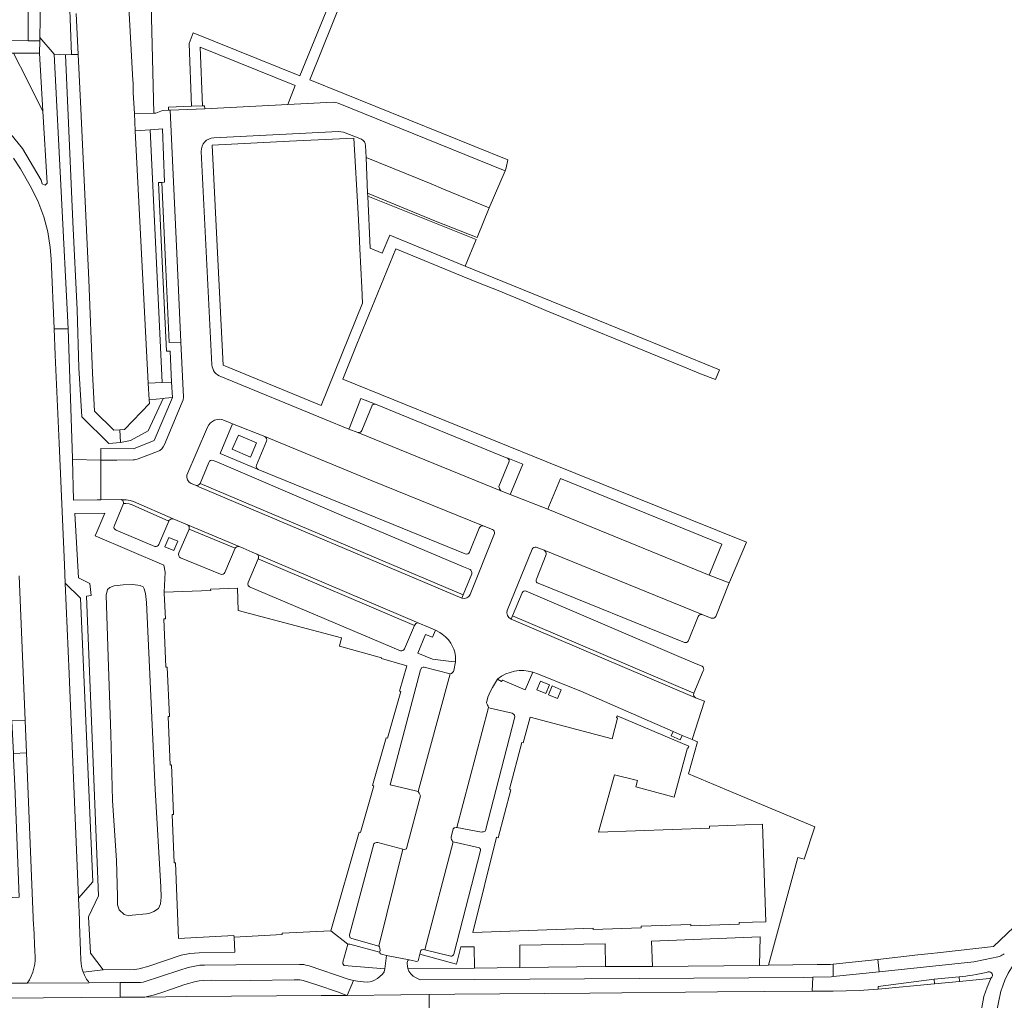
# Model space of a CAD drawing. Header units: metres. Extents: x 151213 to 156373, y 469495 to 475754.
# Tile 144 of 230: x 154002 to 154153, y 472864 to 473014. Entities that reach past the tile are written whole.
import ezdxf

# ---------------------------------------------------------------- set-up
doc = ezdxf.new("R2010")
doc.units = ezdxf.units.M
for name, color, linetype, lineweight in [('B-WE-OG-TERREIN_BEGROEID-GV', 252, 'Continuous', 18), ('B-WE-VH-GESLOTENVERHARDING-GV', 252, 'Continuous', 18), ('B-WE-VH-GESLOTENVERHARDING_ASFALT-GV', 252, 'Continuous', 18), ('B-WE-VH-GESLOTENVERHARDING_BETON-GV', 252, 'Continuous', 18), ('B-WE-VH-GESLOTENVERHARDING_KUNSTSTOF-GV', 252, 'Continuous', 18), ('B-WE-VH-HALFVERHARDING_GRASBETONSTEEN-GV', 252, 'Continuous', 18), ('B-WE-VH-OPENVERHARDING_BETONELEMENT-GV', 252, 'Continuous', 18), ('B-WE-VH-OPENVERHARDING_BETONSTRAATSTEEN-GV', 252, 'Continuous', 18), ('B-WE-VH-OPENVERHARDING_STRAATBAKSTEEN-GV', 252, 'Continuous', 18), ('B-WE-VH-OPENVERHARDING_TEGEL-GV', 252, 'Continuous', 18)]:
    doc.layers.add(name, color=color, linetype=linetype, lineweight=lineweight)

msp = doc.modelspace()

# ---------------------------------------------------------------- linework, layer by layer
at = {"layer": 'B-WE-OG-TERREIN_BEGROEID-GV', "flags": 128}
for points in [[(154019.765, 472999.291), (154022.749, 472999.359), (154022.145, 473024.476), (154021.699, 473032.32), (154021.213, 473036.309), (154020.08, 473038.402), (154018.308, 473040.212), (154017.782, 473038.765), (154018.015, 473033.434), (154018.57, 473022.23), (154019.53, 473004.37), (154019.58, 473004.01), (154019.58, 473003.09), (154019.6, 473002.47)], [(154044.413, 473003.59), (154029.851, 473009.472), (154030.214, 473000.485), (154030.503, 473000.496), (154030.531, 473000.037), (154043.284, 473000.688)], [(154005.735, 472999.647), (154004.466, 473002.165), (154003.344, 473004.443), (154001.238, 473008.556), (154000, 473008.561), (153995.05, 473008.58), (153994.853, 473001.552), (153995.898, 473000.714), (153997.715, 472999.185), (154000.86, 472996.156), (154002.648, 472993.935), (154005.475, 472989.089), (154005.648, 472988.569), (154006.11, 472988.339), (154006.427, 472988.656)], [(154001.238, 473008.556), (154003.344, 473004.443), (154004.466, 473002.165), (154005.735, 472999.647), (154005.26, 473008.54)], [(154009.199, 473008.308), (154007.479, 473008.392), (154009.605, 472966.371), (154010.287, 472946.584), (154010.294, 472946.34), (154014.614, 472946.257), (154014.613, 472946.683), (154014.609, 472948.048), (154019.635, 472948.008), (154022.783, 472949.262), (154025.623, 472955.838), (154024.459, 472955.72), (154024.157, 472955.689), (154021.882, 472950.765), (154019.168, 472949.248), (154017.644, 472948.979), (154015.859, 472948.807), (154011.711, 472952.885), (154011.279, 472960.387), (154011.007, 472969.283), (154010.359, 472982.713)], [(154011.553, 473000), (154011.163, 473008.345), (154010.159, 473008.326), (154009.199, 473008.308), (154010.359, 472982.713), (154011.007, 472969.283), (154011.279, 472960.387), (154011.711, 472952.885), (154015.859, 472948.807), (154017.644, 472948.979), (154017.533, 472950.912), (154016.626, 472950.857), (154013.663, 472953.77), (154013.33, 472959.56), (154012.777, 472973.831)], [(154022.209, 472996.833), (154019.901, 472996.663), (154021.899, 472958.058), (154024.041, 472958.141)], [(154024.065, 472996.969), (154022.209, 472996.833), (154024.041, 472958.141), (154025.441, 472958.196), (154025.237, 472962.955), (154024.701, 472962.924), (154024.047, 472976.635), (154023.437, 472988.729), (154023.959, 472988.761), (154024.385, 472988.788)], [(154024.157, 472955.689), (154022.033, 472955.473), (154022.062, 472954.912), (154018.263, 472950.957), (154017.533, 472950.912), (154017.644, 472948.979), (154019.168, 472949.248), (154021.882, 472950.765)], [(154084.992, 472943.437), (154083.209, 472939.146), (154083.052, 472938.769), (154107.789, 472928.636), (154107.995, 472929.142), (154109.737, 472933.425)], [(154025.54, 472892.021), (154025.749, 472892.029), (154025.435, 472899.613), (154025.225, 472899.604), (154024.918, 472907.008), (154025.128, 472907.016), (154024.813, 472914.6), (154024.603, 472914.591), (154024.298, 472921.965), (154024.507, 472921.974), (154024.344, 472925.912), (154024.339, 472926.03), (154024.492, 472929.109), (154024.252, 472930.208), (154013.77, 472934.681), (154015.225, 472938.167), (154010.649, 472938.111), (154011.188, 472928.266), (154012.923, 472927.381), (154013.14, 472925.556), (154012.453, 472925.466), (154014.251, 472879.557), (154012.724, 472876.359), (154013.067, 472870.83), (154014.965, 472868.26), (154019.791, 472868.306), (154020.504, 472868.418), (154021.986, 472868.816), (154026.918, 472870.478), (154028.255, 472870.731), (154029.664, 472870.857), (154035.137, 472870.951), (154035.026, 472873.279), (154035.016, 472873.489), (154026.536, 472873.076), (154026.057, 472884.616), (154025.847, 472884.607)], [(154023.835, 472880.948), (154023.872, 472879.376), (154023.781, 472878.346), (154023.456, 472877.623), (154022.769, 472877.19), (154022.137, 472876.919), (154021.631, 472876.847), (154019.409, 472876.612), (154018.921, 472876.521), (154018.216, 472876.738), (154017.458, 472877.443), (154017.205, 472878.202), (154017.205, 472879.539), (154017.042, 472884.995), (154016.392, 472894.155), (154016.175, 472904.381), (154015.759, 472916.143), (154015.452, 472925.61), (154015.669, 472926.46), (154015.994, 472926.749), (154016.663, 472927.002), (154018.072, 472927.182), (154019.535, 472927.218), (154020.637, 472927.074), (154021.125, 472926.875), (154021.27, 472926.586), (154021.45, 472925.827), (154021.631, 472924.472), (154022.95, 472895.853)]]:
    msp.add_lwpolyline(points, close=True, dxfattribs=at)
for points in [[(154005.393, 473016.434), (154005.3, 473010.963), (154007.479, 473008.392), (154009.199, 473008.308), (154010.159, 473008.326), (154009.838, 473016.526)], [(154009.838, 473016.526), (154010.159, 473008.326), (154011.163, 473008.345), (154010.87, 473014.6)]]:
    msp.add_lwpolyline(points, dxfattribs=at)
at = {"layer": 'B-WE-VH-GESLOTENVERHARDING-GV', "flags": 128}
for points in [[(154024.444, 472932.998), (154025.798, 472932.411), (154026.416, 472933.836), (154025.061, 472934.423)], [(154083.316, 472911.888), (154081.967, 472912.456), (154081.405, 472911.118), (154082.772, 472910.543)], [(154083.756, 472911.703), (154083.202, 472910.363), (154084.56, 472909.792), (154085.122, 472911.129)]]:
    msp.add_lwpolyline(points, close=True, dxfattribs=at)
at = {"layer": 'B-WE-VH-GESLOTENVERHARDING_ASFALT-GV', "flags": 128}
for points in [[(154011.577, 472869.719), (154011.518, 472871.186), (154011.35, 472875.226), (154011.341, 472875.607), (154011.341, 472875.977), (154011.206, 472879.229), (154009.783, 472913.532), (154009.175, 472927.42), (154009.052, 472930.229), (154008.238, 472948.834), (154007.648, 472962.307), (154007.469, 472966.394), (154007, 472977.02), (154006.89, 472978.82), (154006.5, 472981.2), (154005.89, 472983.5), (154004.98, 472985.92), (154003.81, 472988.25), (154002.32, 472990.82), (154001.26, 472992.48)], [(154002.11, 472928.56), (154003.037, 472906.433), (154003.246, 472901.441), (154004.342, 472875.004), (154004.358, 472874.806), (154004.528, 472871.015)], [(154153.07, 472853.422), (154152.878, 472853.903), (154152.616, 472854.476), (154152.116, 472856.022), (154151.855, 472857.497), (154151.664, 472859.305), (154151.64, 472860.685), (154151.783, 472861.755), (154152.092, 472863.277), (154152.449, 472864.99), (154152.758, 472865.799), (154153.068, 472866.655), (154153.567, 472867.726), (154154.313, 472868.988), (154156.325, 472870.776), (154158.072, 472872.644)], [(154148.316, 472869.496), (154133.788, 472867.966), (154126.756, 472867.225), (154126.482, 472867.196), (154123.663, 472867.127), (154123.532, 472864.99), (154126.603, 472865.016), (154126.782, 472865.014), (154130.736, 472865.089), (154133.592, 472865.297), (154133.67, 472865.304), (154133.67, 472865.723), (154142.254, 472866.806), (154146.045, 472867.192)], [(154154.313, 472868.988), (154153.567, 472867.726), (154153.068, 472866.655), (154152.758, 472865.799), (154152.449, 472864.99), (154152.092, 472863.277), (154151.783, 472861.755), (154151.64, 472860.685), (154151.664, 472859.305), (154151.855, 472857.497), (154152.116, 472856.022), (154152.616, 472854.476), (154152.878, 472853.903), (154152.882, 472854.152)], [(154150.182, 472867.872), (154150.521, 472867.949)], [(154003.337, 472866.2), (154012.859, 472866.268)], [(154150.72, 472866.941), (154146.113, 472866.494), (154142.305, 472866.091), (154133.67, 472865.304), (154133.592, 472865.297), (154130.736, 472865.089), (154126.782, 472865.014), (154126.603, 472865.016), (154123.532, 472864.99), (154109.083, 472864.868), (154089.485, 472864.699), (154068.861, 472864.512), (154064.906, 472864.471), (154064.926, 472857.45), (154069.285, 472857.48), (154070.646, 472857.492), (154084.882, 472857.623), (154089.625, 472857.659), (154089.913, 472857.652), (154108.53, 472857.76), (154117.786, 472857.799), (154123.818, 472857.694), (154129.734, 472857.592)], [(154150.949, 472867.026), (154150.737, 472866.584), (154150.332, 472865.585), (154149.856, 472864.181), (154149.407, 472861.947), (154149.462, 472860.367), (154149.462, 472860.329), (154149.478, 472858.451), (154149.578, 472857.183), (154149.659, 472856.439), (154149.674, 472856.259)], [(154149.407, 472861.947), (154149.856, 472864.181), (154150.332, 472865.585), (154150.737, 472866.584), (154150.949, 472867.026)]]:
    msp.add_lwpolyline(points, dxfattribs=at)
at = {"layer": 'B-WE-VH-GESLOTENVERHARDING_ASFALT-GV'}
for points in [[(154004.528, 472871.015, -0.1904551), (154003.337, 472866.2)], [(154152.975, 472870.689, -0.0601333), (154152.238, 472870.317)], [(154011.94, 472867.89, -0.0803535), (154011.577, 472869.719)], [(154152.238, 472870.317, -0.009447), (154148.316, 472869.496)], [(154012.859, 472866.268, -0.0797722), (154011.94, 472867.89)], [(154146.045, 472867.192, 0.0343112), (154150.182, 472867.872)], [(154150.521, 472867.949, -0.8517892), (154150.949, 472867.026)], [(154150.949, 472867.026, -0.1192991), (154150.72, 472866.941)]]:
    msp.add_lwpolyline(points, format="xyb", dxfattribs=at)
at = {"layer": 'B-WE-VH-GESLOTENVERHARDING_ASFALT-GV', "flags": 128}
for points in [[(153998.553, 472866.234), (153998.585, 472863.908), (154000, 472863.919), (154017.591, 472864.049), (154017.568, 472866.31), (154012.859, 472866.268), (154003.337, 472866.2), (154000, 472866.224)], [(154012.8, 472857.07), (154013.007, 472857.075), (154021.569, 472857.129), (154028.102, 472857.17), (154048.776, 472857.337), (154050.722, 472857.351), (154059.099, 472857.409), (154062.015, 472857.43), (154064.926, 472857.45), (154064.906, 472864.471), (154060.569, 472864.427), (154052.373, 472864.353), (154050.498, 472864.336), (154048.371, 472864.342), (154027.785, 472864.157), (154021.374, 472864.089), (154017.591, 472864.049), (154000, 472863.919), (153998.585, 472863.908), (153996.057, 472863.89), (153996.153, 472856.934), (153998.681, 472856.958), (154000, 472856.971), (154004.77, 472857.016)]]:
    msp.add_lwpolyline(points, close=True, dxfattribs=at)
at = {"layer": 'B-WE-VH-GESLOTENVERHARDING_BETON-GV', "flags": 128}
msp.add_lwpolyline([(154102.266, 472904.71), (154101.988, 472904.068), (154103.364, 472903.471), (154103.642, 472904.114)], close=True, dxfattribs=at)
at = {"layer": 'B-WE-VH-GESLOTENVERHARDING_BETON-GV'}
for points in [[(154150.182, 472867.872, -0.0343112), (154146.045, 472867.192)], [(154150.949, 472867.026, 0.8517892), (154150.521, 472867.949)], [(154150.72, 472866.941, 0.1192991), (154150.949, 472867.026)]]:
    msp.add_lwpolyline(points, format="xyb", dxfattribs=at)
at = {"layer": 'B-WE-VH-GESLOTENVERHARDING_BETON-GV', "flags": 128}
for points in [[(154150.521, 472867.949), (154150.182, 472867.872)], [(154146.045, 472867.192), (154146.113, 472866.494), (154150.72, 472866.941)]]:
    msp.add_lwpolyline(points, dxfattribs=at)
at = {"layer": 'B-WE-VH-GESLOTENVERHARDING_KUNSTSTOF-GV', "flags": 128}
msp.add_lwpolyline([(154055.501, 472986.681), (154055.878, 472978.716), (154057.704, 472977.951), (154058.895, 472980.705), (154070.418, 472975.956), (154072.094, 472980.012)], close=True, dxfattribs=at)
at = {"layer": 'B-WE-VH-HALFVERHARDING_GRASBETONSTEEN-GV', "flags": 128}
for points in [[(154025.239, 472999.834), (154024.984, 472999.824), (154024.089, 472999.79), (154023.034, 472999.365), (154022.749, 472999.359), (154019.765, 472999.291), (154019.901, 472996.663), (154022.209, 472996.833), (154024.065, 472996.969), (154024.385, 472988.788), (154023.959, 472988.761), (154024.527, 472976.616), (154025.113, 472964.241), (154026.893, 472964.299), (154026.298, 472976.8)], [(154067.126, 472987.743), (154065.21, 472988.523), (154055.241, 472992.584), (154055.489, 472987.122), (154065.866, 472982.857), (154072.236, 472980.354), (154074.102, 472984.868)], [(154022.033, 472955.473), (154024.157, 472955.689), (154024.459, 472955.72), (154025.623, 472955.838), (154025.441, 472958.196), (154024.041, 472958.141), (154021.899, 472958.058)]]:
    msp.add_lwpolyline(points, close=True, dxfattribs=at)
for points in [[(154056.117, 472954.514), (154054.621, 472950.796)], [(154076.867, 472946.577), (154056.67, 472954.831)], [(154054.004, 472950.47), (154075.905, 472941.573)], [(154040.007, 472949.158), (154038.47, 472945.468)], [(154073.194, 472936.191), (154056.16, 472943.1), (154039.729, 472949.889)], [(154075.591, 472942.247), (154077.09, 472945.962)], [(154038.712, 472944.85), (154070.426, 472931.913)], [(154071.078, 472932.162), (154072.581, 472935.855)], [(154106.71, 472922.637), (154082.528, 472932.464)], [(154082.821, 472931.809), (154081.329, 472928.057), (154081.278, 472927.928)], [(154081.617, 472927.412), (154103.982, 472918.366)], [(154104.558, 472918.579), (154104.597, 472918.672), (154106.112, 472922.31)]]:
    msp.add_lwpolyline(points, dxfattribs=at)
at = {"layer": 'B-WE-VH-HALFVERHARDING_GRASBETONSTEEN-GV'}
for points in [[(154056.67, 472954.831, 0.3846086), (154056.117, 472954.514)], [(154054.621, 472950.796, -0.3429204), (154054.004, 472950.47)], [(154039.729, 472949.889, -0.3314933), (154040.007, 472949.158)], [(154076.932, 472946.547, 0.0312195), (154076.867, 472946.577)], [(154077.09, 472945.962, 0.4125835), (154076.932, 472946.547)], [(154038.47, 472945.468, 0.3543842), (154038.625, 472944.9)], [(154038.625, 472944.9, 0.0667405), (154038.712, 472944.85)], [(154075.905, 472941.573, -0.2575573), (154075.591, 472942.247)], [(154072.581, 472935.855, -0.3989081), (154073.194, 472936.191)], [(154082.528, 472932.464, -0.3074894), (154082.821, 472931.809)], [(154070.426, 472931.913, 0.4249556), (154071.078, 472932.162)], [(154081.278, 472927.928, 0.4200413), (154081.617, 472927.412)], [(154106.112, 472922.31, -0.4220303), (154106.71, 472922.637)], [(154103.982, 472918.366, 0.3735435), (154104.558, 472918.579)]]:
    msp.add_lwpolyline(points, format="xyb", dxfattribs=at)
at = {"layer": 'B-WE-VH-OPENVERHARDING_BETONELEMENT-GV', "flags": 128}
msp.add_lwpolyline([(154030.531, 473000.037), (154030.503, 473000.496), (154030.214, 473000.485), (154028.528, 473000.42), (154024.973, 473000.281), (154024.984, 472999.824), (154025.239, 472999.834)], close=True, dxfattribs=at)
at = {"layer": 'B-WE-VH-OPENVERHARDING_BETONSTRAATSTEEN-GV', "flags": 128}
for points in [[(154031.187, 472945.914), (154029.835, 472942.705), (154070.104, 472925.627), (154071.421, 472928.859)], [(154071.159, 472929.531), (154070.176, 472929.946), (154051.086, 472938.014), (154032.396, 472945.986), (154031.832, 472946.227)], [(154029.111, 472942.41), (154029.64, 472942.19), (154069.903, 472925.135), (154070.104, 472925.627), (154029.835, 472942.705)], [(154019.61, 472939.911), (154019.123, 472940.09), (154018.51, 472940.176), (154017.876, 472940.17)], [(154025.729, 472937.282), (154019.61, 472939.911)], [(154025.023, 472936.907), (154019.404, 472939.401), (154018.989, 472939.553), (154018.475, 472939.625), (154018.098, 472939.622), (154016.649, 472936.161)], [(154018.098, 472939.622), (154018.475, 472939.625), (154018.989, 472939.553), (154019.404, 472939.401), (154025.023, 472936.907), (154025.064, 472937.005)], [(154023.511, 472933.326), (154025.023, 472936.907)], [(154016.973, 472935.563), (154022.898, 472933.046)], [(154035.19, 472932.766), (154028.156, 472935.706), (154026.572, 472932.059)], [(154035.812, 472933.028), (154027.896, 472936.378)], [(154028.165, 472935.728), (154028.156, 472935.706), (154035.19, 472932.766)], [(154033.632, 472929.06), (154035.19, 472932.766)], [(154026.852, 472931.287), (154032.944, 472928.815)], [(154038.737, 472931.169), (154037.205, 472927.511)], [(154063.334, 472921.325), (154038.521, 472931.881)], [(154038.753, 472931.206), (154038.737, 472931.169), (154062.673, 472920.955), (154062.745, 472921.121)], [(154061.149, 472917.4), (154062.673, 472920.955), (154038.737, 472931.169)], [(154037.511, 472926.819), (154060.516, 472917.065)], [(154079.126, 472925.955), (154077.645, 472922.418), (154105.458, 472910.584), (154106.881, 472914.018)], [(154106.693, 472914.705), (154106.026, 472914.99), (154103.511, 472916.063), (154080.469, 472925.894), (154079.774, 472926.191)], [(154077.645, 472922.418), (154077.447, 472921.946), (154105.248, 472910.076), (154105.697, 472909.9)], [(154105.448, 472910.561), (154105.458, 472910.584), (154077.645, 472922.418)]]:
    msp.add_lwpolyline(points, dxfattribs=at)
at = {"layer": 'B-WE-VH-OPENVERHARDING_BETONSTRAATSTEEN-GV'}
for points in [[(154031.832, 472946.227, 0.4422856), (154031.187, 472945.914)], [(154029.835, 472942.705, -0.3571456), (154029.111, 472942.41)], [(154017.876, 472940.17, -0.2917884), (154018.098, 472939.622)], [(154025.064, 472937.005, -0.2333155), (154025.729, 472937.282)], [(154016.649, 472936.161, 0.3801993), (154016.973, 472935.563)], [(154027.896, 472936.378, -0.3212701), (154028.165, 472935.728)], [(154022.898, 472933.046, 0.3366108), (154023.511, 472933.326)], [(154035.19, 472932.766, -0.3276978), (154035.812, 472933.028)], [(154026.572, 472932.059, 0.3597597), (154026.852, 472931.287)], [(154038.521, 472931.881, -0.3610886), (154038.753, 472931.206)], [(154071.421, 472928.859, 0.3213207), (154071.159, 472929.531)], [(154032.944, 472928.815, 0.4023221), (154033.632, 472929.06)], [(154037.205, 472927.511, 0.4745018), (154037.511, 472926.819)], [(154079.774, 472926.191, 0.4165013), (154079.126, 472925.955)], [(154062.745, 472921.121, -0.301866), (154063.334, 472921.325)], [(154060.516, 472917.065, 0.2891986), (154061.149, 472917.4)], [(154106.881, 472914.018, 0.4192836), (154106.693, 472914.705)], [(154105.697, 472909.9, -0.4130906), (154105.448, 472910.561)]]:
    msp.add_lwpolyline(points, format="xyb", dxfattribs=at)
at = {"layer": 'B-WE-VH-OPENVERHARDING_BETONSTRAATSTEEN-GV', "flags": 128}
for points in [[(154011.206, 472879.229), (154013.397, 472881.711), (154011.536, 472925.145), (154009.175, 472927.42), (154009.783, 472913.532)], [(154064.001, 472914.578), (154063.785, 472914.506), (154063.586, 472914.19), (154058.934, 472896.547), (154062.836, 472895.643), (154063.234, 472895.535), (154068.139, 472913.539), (154064.146, 472914.578)], [(154069.165, 472890.05), (154072.933, 472889.345), (154073.083, 472889.354), (154073.236, 472889.372), (154073.367, 472889.421), (154073.466, 472889.485), (154073.55, 472889.582), (154078.019, 472906.96), (154077.992, 472907.222), (154077.757, 472907.457), (154077.631, 472907.52), (154074.225, 472908.297), (154074.011, 472908.417)], [(154001.234, 472901.354), (154003.246, 472901.441), (154003.037, 472906.433), (154001.014, 472906.357), (154001.058, 472905.357), (154001.19, 472902.355)], [(154056.675, 472887.703), (154056.558, 472887.644), (154056.436, 472887.54), (154052.714, 472873.633), (154052.714, 472873.452), (154052.822, 472873.163), (154053.057, 472873.055), (154057.176, 472871.862), (154060.894, 472886.718), (154057.023, 472887.73), (154056.829, 472887.739)], [(154064.227, 472871.338), (154068.042, 472870.374), (154068.231, 472870.36), (154068.362, 472870.365), (154068.48, 472870.424), (154068.611, 472870.546), (154068.688, 472870.672), (154072.768, 472886.538), (154072.744, 472886.725), (154072.69, 472886.833), (154072.613, 472886.91), (154068.578, 472887.826)], [(154133.594, 472869.853), (154126.756, 472869.101), (154126.756, 472867.225), (154133.788, 472867.966)], [(154048.371, 472864.342), (154050.498, 472864.336), (154052.373, 472864.353), (154051.795, 472864.516), (154050.864, 472864.868), (154047.883, 472865.898), (154045.616, 472866.616), (154045.096, 472866.72), (154044.238, 472866.734), (154037.571, 472866.635), (154031.51, 472866.671), (154030.335, 472866.644), (154029.712, 472866.58), (154028.953, 472866.409), (154027.517, 472866.011), (154025.43, 472865.316), (154023.966, 472864.81), (154022.837, 472864.439), (154021.374, 472864.089), (154027.785, 472864.157)], [(154142.254, 472866.806), (154133.67, 472865.723), (154133.67, 472865.304), (154142.305, 472866.091)], [(154142.305, 472866.091), (154146.113, 472866.494), (154146.045, 472867.192), (154142.254, 472866.806)]]:
    msp.add_lwpolyline(points, close=True, dxfattribs=at)
at = {"layer": 'B-WE-VH-OPENVERHARDING_STRAATBAKSTEEN-GV', "flags": 128}
for points in [[(154055.163, 472994.413), (154055.241, 472992.584), (154065.21, 472988.523), (154067.126, 472987.743), (154074.102, 472984.868), (154076.549, 472990.555), (154072.261, 472992.272), (154072.244, 472992.279), (154050.984, 473000.904), (154050.592, 473000.994), (154050.187, 473001.025), (154043.284, 473000.688), (154030.531, 473000.037), (154025.239, 472999.834), (154026.298, 472976.8), (154026.893, 472964.299), (154027.286, 472955.899), (154027.25, 472955.467), (154027.099, 472955.109), (154024.375, 472948.638)], [(154031.932, 472995.597), (154051.048, 472996.542), (154051.402, 472996.524), (154051.794, 472996.455), (154054.528, 472995.36)], [(154031.638, 472960.871), (154029.997, 472993.503)], [(154110.862, 472927.473), (154107.789, 472928.636), (154083.052, 472938.769), (154077.327, 472940.995), (154075.905, 472941.573), (154054.004, 472950.47), (154052.609, 472951.003), (154048.888, 472952.524), (154033.03, 472959.035)], [(154033.55, 472952.34), (154034.806, 472951.828), (154039.729, 472949.889), (154056.16, 472943.1), (154073.194, 472936.191)], [(154027.822, 472943.974), (154030.98, 472951.314)], [(154023.314, 472947.568), (154020.365, 472946.438)], [(154019.588, 472946.292), (154017.093, 472946.274), (154014.614, 472946.257), (154014.653, 472940.204), (154017.742, 472940.24)], [(154069.903, 472925.135), (154029.64, 472942.19), (154029.111, 472942.41), (154028.455, 472942.682)], [(154017.876, 472940.17), (154018.51, 472940.176), (154019.123, 472940.09), (154019.61, 472939.911), (154025.729, 472937.282), (154027.896, 472936.378), (154035.812, 472933.028), (154036.419, 472932.768), (154037.801, 472932.185), (154038.521, 472931.881), (154063.334, 472921.325), (154064.806, 472920.69), (154065.853, 472920.233), (154066.558, 472919.863), (154066.91, 472919.61), (154067.398, 472919.221), (154067.877, 472918.743), (154068.211, 472918.246), (154068.446, 472917.83), (154068.663, 472917.342), (154068.843, 472916.891), (154068.934, 472916.204), (154068.943, 472915.391), (154068.694, 472914.086)], [(154073.194, 472936.191), (154074.615, 472935.654)], [(154074.926, 472935.011), (154071.201, 472925.709)], [(154076.846, 472923.259), (154080.661, 472932.651)], [(154081.306, 472932.939), (154082.528, 472932.464), (154106.71, 472922.637), (154108.113, 472922.087)], [(154108.782, 472922.33), (154110.862, 472927.473)], [(154080.788, 472913.819), (154081.659, 472913.51), (154086.716, 472911.453), (154088.106, 472910.888), (154102.266, 472904.71), (154103.642, 472904.114), (154105.165, 472903.517), (154107.066, 472909.365), (154105.697, 472909.9), (154105.248, 472910.076), (154077.447, 472921.946)], [(154068.139, 472913.539), (154063.234, 472895.535), (154063.396, 472895.318), (154063.577, 472894.903), (154061.499, 472887.007), (154061.418, 472886.786), (154061.3, 472886.709), (154061.129, 472886.682), (154060.894, 472886.718), (154057.176, 472871.862), (154057.294, 472871.758), (154057.35, 472871.557), (154057.38, 472871.223), (154057.312, 472870.979), (154057.344, 472870.844), (154057.438, 472870.726), (154057.583, 472870.658), (154058.364, 472870.457), (154061.86, 472869.771), (154062.764, 472869.563), (154063.026, 472869.554), (154063.197, 472869.653), (154063.27, 472869.825), (154063.491, 472870.632), (154063.649, 472871.207), (154063.748, 472871.302), (154063.855, 472871.338), (154063.981, 472871.35), (154064.227, 472871.338), (154068.578, 472887.826), (154068.48, 472887.922), (154068.408, 472888.026), (154068.34, 472888.193), (154068.29, 472888.396), (154068.295, 472888.541), (154068.606, 472889.823), (154068.742, 472889.968), (154068.859, 472890.004), (154069.026, 472890.04), (154069.165, 472890.05), (154074.011, 472908.417)], [(154073.696, 472909.102), (154073.884, 472909.979), (154074.288, 472910.888), (154074.584, 472911.486), (154075.384, 472912.755), (154075.403, 472912.785)]]:
    msp.add_lwpolyline(points, dxfattribs=at)
at = {"layer": 'B-WE-VH-OPENVERHARDING_STRAATBAKSTEEN-GV'}
for points in [[(154029.997, 472993.503, -0.4137622), (154031.932, 472995.597)], [(154054.528, 472995.36, -0.3008998), (154055.163, 472994.413)], [(154033.03, 472959.035, -0.2986121), (154031.638, 472960.871)], [(154030.98, 472951.314, -0.423299), (154033.55, 472952.34)], [(154024.375, 472948.638, -0.2125745), (154023.314, 472947.568)], [(154020.365, 472946.438, -0.0285164), (154019.588, 472946.292)], [(154028.455, 472942.682, -0.3382038), (154027.822, 472943.974)], [(154017.742, 472940.24, -0.0652857), (154017.876, 472940.17)], [(154074.615, 472935.654, -0.3387283), (154074.926, 472935.011)], [(154080.661, 472932.651, -0.3415285), (154081.306, 472932.939)], [(154071.201, 472925.709, -0.3823143), (154069.903, 472925.135)], [(154077.447, 472921.946, -0.3511004), (154076.846, 472923.259)], [(154108.113, 472922.087, 0.3484575), (154108.782, 472922.33)], [(154068.694, 472914.086, -0.2381159), (154068.139, 472913.539)], [(154075.403, 472912.785, -0.2443932), (154080.788, 472913.819)], [(154074.011, 472908.417, -0.0282736), (154073.696, 472909.102)]]:
    msp.add_lwpolyline(points, format="xyb", dxfattribs=at)
at = {"layer": 'B-WE-VH-OPENVERHARDING_STRAATBAKSTEEN-GV', "flags": 128}
msp.add_lwpolyline([(154010.294, 472946.34), (154010.463, 472940.156), (154014.066, 472940.198), (154014.653, 472940.204), (154014.614, 472946.257)], close=True, dxfattribs=at)
at = {"layer": 'B-WE-VH-OPENVERHARDING_TEGEL-GV', "flags": 128}
for points in [[(154000, 473045.9), (154003.95, 473045.8), (154003.818, 473039.653), (154003.769, 473033.661), (154003.534, 473023.706), (154003.637, 473023.705), (154003.513, 473014.404), (154003.49, 473010.43), (154005.291, 473010.407), (154005.3, 473010.963), (154005.393, 473016.434), (154005.92, 473047.66), (154002.62, 473047.85), (154002.61, 473051.71), (154003.398, 473090.44), (154003.413, 473093.138), (154003.57, 473097.9), (154000, 473105.83)], [(154050.491, 473018.316), (154045.112, 473005.088), (154028.784, 473011.66), (154028.17, 473010.026), (154028.528, 473000.42), (154030.214, 473000.485), (154029.851, 473009.472), (154044.413, 473003.59), (154043.284, 473000.688), (154050.187, 473001.025), (154050.592, 473000.994), (154050.984, 473000.904), (154072.244, 472992.279), (154072.261, 472992.272), (154076.549, 472990.555), (154076.704, 472990.97), (154076.952, 472992.231), (154046.633, 473004.474), (154052.007, 473017.834)], [(154001.26, 472992.48), (154002.32, 472990.82), (154003.81, 472988.25), (154004.98, 472985.92), (154005.89, 472983.5), (154006.5, 472981.2), (154006.89, 472978.82), (154007, 472977.02), (154007.469, 472966.394), (154007.54, 472966.38), (154009.605, 472966.371), (154007.479, 473008.392), (154005.3, 473010.963), (154005.291, 473010.407), (154005.26, 473008.54), (154005.735, 472999.647), (154006.427, 472988.656), (154006.11, 472988.339), (154005.648, 472988.569), (154005.475, 472989.089), (154002.648, 472993.935), (154000.86, 472996.156)], [(154001.238, 473008.556), (154005.26, 473008.54), (154005.291, 473010.407), (154003.49, 473010.43), (154000, 473010.475)], [(154054.528, 472995.36), (154051.794, 472996.455), (154051.402, 472996.524), (154051.048, 472996.542), (154031.932, 472995.597)], [(154076.932, 472946.547), (154079.247, 472945.657), (154077.516, 472941.455), (154077.327, 472940.995), (154083.052, 472938.769), (154083.209, 472939.146), (154084.992, 472943.437), (154109.737, 472933.425), (154107.995, 472929.142), (154107.789, 472928.636), (154110.862, 472927.473), (154111.051, 472927.917), (154113.513, 472933.712), (154082.936, 472946.012), (154051.702, 472958.661), (154053.832, 472964.03), (154056.139, 472969.645), (154059.778, 472978.599), (154069.959, 472974.407), (154072.715, 472973.302), (154075.471, 472972.197), (154079.991, 472970.339), (154082.757, 472969.179), (154100.98, 472961.723), (154103.727, 472960.606), (154106.475, 472959.488), (154108.731, 472958.607), (154109.38, 472960.08), (154095.392, 472965.79), (154070.418, 472975.956), (154058.895, 472980.705), (154057.704, 472977.951), (154055.878, 472978.716), (154055.501, 472986.681), (154055.489, 472987.122), (154055.241, 472992.584), (154055.163, 472994.413)], [(154029.997, 472993.503), (154031.638, 472960.871)], [(154026.893, 472964.299), (154025.113, 472964.241), (154024.527, 472976.616), (154023.959, 472988.761), (154023.437, 472988.729), (154024.047, 472976.635), (154024.701, 472962.924), (154025.237, 472962.955), (154025.441, 472958.196), (154025.623, 472955.838), (154022.783, 472949.262), (154019.635, 472948.008), (154014.609, 472948.048), (154014.613, 472946.683), (154014.614, 472946.257), (154017.093, 472946.274), (154019.588, 472946.292)], [(154017.742, 472940.24), (154014.653, 472940.204), (154014.066, 472940.198), (154010.463, 472940.156), (154010.294, 472946.34), (154010.287, 472946.584), (154009.605, 472966.371), (154007.54, 472966.38), (154007.469, 472966.394), (154007.648, 472962.307), (154008.238, 472948.834), (154009.052, 472930.229), (154009.175, 472927.42), (154011.536, 472925.145), (154013.397, 472881.711), (154011.206, 472879.229), (154011.341, 472875.977), (154011.341, 472875.607), (154011.35, 472875.226), (154011.518, 472871.186), (154011.577, 472869.719)], [(154024.375, 472948.638), (154027.099, 472955.109), (154027.25, 472955.467), (154027.286, 472955.899), (154026.893, 472964.299)], [(154033.03, 472959.035), (154048.888, 472952.524), (154052.609, 472951.003), (154052.788, 472951.463), (154054.426, 472955.692), (154056.67, 472954.831)], [(154056.67, 472954.831), (154076.867, 472946.577)], [(154039.729, 472949.889), (154034.806, 472951.828), (154032.923, 472947.264), (154038.625, 472944.9)], [(154038.47, 472945.468), (154040.007, 472949.158)], [(154020.365, 472946.438), (154023.314, 472947.568)], [(154016.649, 472936.161), (154018.098, 472939.622)], [(154011.94, 472867.89), (154014.965, 472868.26), (154013.067, 472870.83), (154012.724, 472876.359), (154014.251, 472879.557), (154012.453, 472925.466), (154013.14, 472925.556), (154012.923, 472927.381), (154011.188, 472928.266), (154010.649, 472938.111), (154015.225, 472938.167), (154013.77, 472934.681), (154024.252, 472930.208), (154024.492, 472929.109), (154024.339, 472926.03), (154031.463, 472926.326), (154031.486, 472926.302), (154031.448, 472926.499), (154035.559, 472926.662), (154035.667, 472923.261), (154051.478, 472919.047), (154051.166, 472917.799), (154057.632, 472916.03), (154057.615, 472915.9), (154061.478, 472914.791), (154060.361, 472910.898), (154060.562, 472910.84), (154058.518, 472903.718), (154058.316, 472903.776), (154056.218, 472896.471), (154056.42, 472896.413), (154054.373, 472889.281), (154054.171, 472889.339), (154049.827, 472874.21), (154052.438, 472872.185), (154052.754, 472872.185), (154057.312, 472870.979), (154057.38, 472871.223), (154057.35, 472871.557), (154057.294, 472871.758), (154057.176, 472871.862), (154053.057, 472873.055), (154052.822, 472873.163), (154052.714, 472873.452), (154052.714, 472873.633), (154056.436, 472887.54), (154056.558, 472887.644), (154056.675, 472887.703), (154056.829, 472887.739), (154057.023, 472887.73), (154060.894, 472886.718), (154061.129, 472886.682), (154061.3, 472886.709), (154061.418, 472886.786), (154061.499, 472887.007), (154063.577, 472894.903), (154063.396, 472895.318), (154063.234, 472895.535), (154062.836, 472895.643), (154058.934, 472896.547), (154063.586, 472914.19), (154063.785, 472914.506), (154064.001, 472914.578), (154064.146, 472914.578), (154068.139, 472913.539)], [(154025.064, 472937.005), (154025.023, 472936.907), (154023.511, 472933.326)], [(154027.896, 472936.378), (154025.729, 472937.282)], [(154022.898, 472933.046), (154016.973, 472935.563)], [(154026.572, 472932.059), (154028.156, 472935.706), (154028.165, 472935.728)], [(154035.19, 472932.766), (154033.632, 472929.06)], [(154038.521, 472931.881), (154037.801, 472932.185), (154036.419, 472932.768), (154035.812, 472933.028)], [(154032.944, 472928.815), (154026.852, 472931.287)], [(154037.205, 472927.511), (154038.737, 472931.169), (154038.753, 472931.206)], [(154001.014, 472906.357), (154003.037, 472906.433), (154002.11, 472928.56)], [(154060.516, 472917.065), (154037.511, 472926.819)], [(154062.745, 472921.121), (154062.673, 472920.955), (154061.149, 472917.4)], [(154068.943, 472915.391), (154068.26, 472915.468), (154065.432, 472915.787), (154063.188, 472916.694), (154064.354, 472919.576), (154065.414, 472919.147), (154065.853, 472920.233), (154064.806, 472920.69), (154063.334, 472921.325)], [(154068.694, 472914.086), (154068.943, 472915.391)], [(154068.859, 472890.004), (154068.742, 472889.968), (154068.606, 472889.823), (154068.295, 472888.541), (154068.29, 472888.396), (154068.34, 472888.193), (154068.408, 472888.026), (154068.48, 472887.922), (154068.578, 472887.826), (154072.613, 472886.91), (154072.69, 472886.833), (154072.744, 472886.725), (154072.768, 472886.538), (154068.688, 472870.672), (154068.611, 472870.546), (154068.48, 472870.424), (154068.362, 472870.365), (154068.231, 472870.36), (154068.042, 472870.374), (154064.227, 472871.338), (154063.981, 472871.35), (154063.855, 472871.338), (154063.748, 472871.302), (154063.649, 472871.207), (154063.491, 472870.632), (154069.105, 472869.132), (154069.765, 472871.761), (154071.797, 472871.779), (154071.852, 472868.517), (154078.799, 472868.617), (154078.799, 472872.05), (154091.843, 472872.23), (154091.897, 472868.743), (154099.124, 472868.779), (154098.944, 472872.664), (154115.566, 472873.296), (154115.475, 472868.942), (154116.848, 472868.96), (154121.383, 472885.447), (154121.981, 472885.283), (154122.341, 472885.185), (154123.979, 472890.116), (154110.453, 472895.824), (154104.638, 472898.241), (154106.016, 472903.162), (154105.165, 472903.517), (154103.642, 472904.114), (154103.364, 472903.471), (154101.988, 472904.068), (154102.266, 472904.71), (154088.106, 472910.888), (154086.716, 472911.453), (154081.659, 472913.51), (154080.788, 472913.819), (154079.618, 472911.084), (154076.149, 472912.581), (154075.976, 472912.382), (154075.384, 472912.755), (154074.584, 472911.486), (154074.288, 472910.888), (154073.884, 472909.979), (154073.696, 472909.102)], [(154074.011, 472908.417), (154074.225, 472908.297), (154077.631, 472907.52), (154077.757, 472907.457), (154077.992, 472907.222), (154078.019, 472906.96), (154073.55, 472889.582), (154073.466, 472889.485), (154073.367, 472889.421), (154073.236, 472889.372), (154073.083, 472889.354), (154072.933, 472889.345), (154069.165, 472890.05), (154069.026, 472890.04), (154068.859, 472890.004)], [(154004.528, 472871.015), (154004.358, 472874.806), (154004.342, 472875.004), (154003.246, 472901.441), (154001.234, 472901.354), (154001.273, 472900.486), (154001.44, 472896.452), (154002.145, 472879.397), (154000, 472879.281), (153996.48, 472879.09)], [(153996.48, 472879.09), (153996.778, 472875.036), (153996.935, 472871.818), (153995.12, 472871.758), (153995.125, 472870.561), (153996.971, 472870.601), (153996.999, 472869.2), (153995.032, 472866.259), (153998.553, 472866.234), (154000, 472866.224), (154003.337, 472866.2)], [(154157.853, 472878.864), (154156.291, 472879.166), (154155.478, 472875.741), (154151.323, 472871.803), (154142.759, 472870.861), (154141.779, 472870.753), (154139.75, 472870.53), (154133.594, 472869.853), (154133.788, 472867.966), (154148.316, 472869.496)], [(154012.859, 472866.268), (154017.568, 472866.31), (154020.703, 472866.302), (154021.1, 472866.392), (154026.737, 472868.217), (154027.993, 472868.597), (154028.77, 472868.768), (154029.791, 472868.949), (154030.495, 472868.994), (154035.283, 472869.039), (154045.076, 472869.075), (154045.708, 472869.053), (154046.02, 472868.994), (154046.535, 472868.854), (154052.502, 472866.844), (154053.306, 472866.609), (154053.956, 472866.51), (154054.832, 472866.401), (154055.528, 472866.392), (154056.052, 472866.492), (154056.422, 472866.645), (154056.991, 472866.952), (154057.768, 472867.612), (154058.021, 472867.973), (154058.102, 472868.398), (154051.878, 472868.915), (154051.698, 472869.15), (154051.67, 472869.439), (154052.438, 472872.185), (154049.827, 472874.21), (154042.407, 472873.849), (154042.417, 472873.639), (154035.026, 472873.279), (154035.137, 472870.951), (154029.664, 472870.857), (154028.255, 472870.731), (154026.918, 472870.478), (154021.986, 472868.816), (154020.504, 472868.418), (154019.791, 472868.306), (154014.965, 472868.26), (154011.94, 472867.89)]]:
    msp.add_lwpolyline(points, dxfattribs=at)
at = {"layer": 'B-WE-VH-OPENVERHARDING_TEGEL-GV'}
for points in [[(154031.932, 472995.597, 0.4137622), (154029.997, 472993.503)], [(154055.163, 472994.413, 0.3008998), (154054.528, 472995.36)], [(154031.638, 472960.871, 0.2986121), (154033.03, 472959.035)], [(154040.007, 472949.158, 0.3314933), (154039.729, 472949.889)], [(154023.314, 472947.568, 0.2125745), (154024.375, 472948.638)], [(154019.588, 472946.292, 0.0285164), (154020.365, 472946.438)], [(154076.867, 472946.577, -0.0312195), (154076.932, 472946.547)], [(154038.625, 472944.9, -0.3543842), (154038.47, 472945.468)], [(154017.876, 472940.17, 0.0652857), (154017.742, 472940.24)], [(154018.098, 472939.622, 0.2917884), (154017.876, 472940.17)], [(154025.729, 472937.282, 0.2333155), (154025.064, 472937.005)], [(154016.973, 472935.563, -0.3801993), (154016.649, 472936.161)], [(154028.165, 472935.728, 0.3212701), (154027.896, 472936.378)], [(154023.511, 472933.326, -0.3366108), (154022.898, 472933.046)], [(154035.812, 472933.028, 0.3276978), (154035.19, 472932.766)], [(154026.852, 472931.287, -0.3597597), (154026.572, 472932.059)], [(154038.753, 472931.206, 0.3610886), (154038.521, 472931.881)], [(154033.632, 472929.06, -0.4023221), (154032.944, 472928.815)], [(154037.511, 472926.819, -0.4745018), (154037.205, 472927.511)], [(154063.334, 472921.325, 0.301866), (154062.745, 472921.121)], [(154061.149, 472917.4, -0.2891986), (154060.516, 472917.065)], [(154068.139, 472913.539, 0.2381159), (154068.694, 472914.086)], [(154073.696, 472909.102, 0.0282736), (154074.011, 472908.417)], [(154003.337, 472866.2, 0.1904551), (154004.528, 472871.015)], [(154152.238, 472870.317, 0.0601333), (154152.975, 472870.689)], [(154011.577, 472869.719, 0.0803535), (154011.94, 472867.89)], [(154148.316, 472869.496, 0.009447), (154152.238, 472870.317)], [(154011.94, 472867.89, 0.0797722), (154012.859, 472866.268)]]:
    msp.add_lwpolyline(points, format="xyb", dxfattribs=at)
at = {"layer": 'B-WE-VH-OPENVERHARDING_TEGEL-GV', "flags": 128}
for points in [[(154048.391, 472954.626), (154033.365, 472960.794), (154032.409, 472980.022), (154031.655, 472994.47), (154043.498, 472995.075), (154053.373, 472995.514), (154054.042, 472984.008), (154054.183, 472981.018), (154054.303, 472978.588), (154054.455, 472975.627), (154054.607, 472972.665), (154054.707, 472970.308)], [(154037.541, 472946.73), (154034.762, 472947.914), (154035.692, 472950.099), (154038.472, 472948.916)], [(154024.444, 472932.998), (154025.061, 472934.423), (154026.416, 472933.836), (154025.798, 472932.411)], [(154081.405, 472911.118), (154081.967, 472912.456), (154083.316, 472911.888), (154082.772, 472910.543)], [(154084.56, 472909.792), (154083.202, 472910.363), (154083.756, 472911.703), (154085.122, 472911.129)], [(154071.575, 472873.982), (154075.227, 472888.547), (154075.461, 472888.478), (154077.407, 472895.824), (154077.194, 472895.881), (154079.095, 472903.041), (154079.307, 472902.985), (154080.356, 472906.948), (154092.928, 472903.621), (154093.76, 472906.776), (154093.575, 472906.863), (154093.716, 472907.142), (154104.67, 472902.49), (154104.553, 472902.205), (154104.443, 472902.242), (154102.422, 472894.661), (154096.558, 472896.253), (154096.807, 472897.227), (154093.289, 472898.093), (154090.85, 472889.348), (154107.829, 472889.957), (154107.818, 472890.257), (154115.936, 472890.556), (154116.481, 472875.615), (154112.379, 472875.489), (154112.385, 472875.253), (154104.993, 472874.976), (154104.985, 472875.192), (154097.384, 472874.922), (154097.392, 472874.702), (154090.011, 472874.427), (154089.996, 472874.643)], [(154123.532, 472864.99), (154123.663, 472867.127), (154122.229, 472867.092), (154063.532, 472866.721), (154062.908, 472867.016), (154062.466, 472867.296), (154062.104, 472867.639), (154061.815, 472868.073), (154061.644, 472868.479), (154061.589, 472868.84), (154061.553, 472869.202), (154061.553, 472869.401), (154061.653, 472869.672), (154061.86, 472869.771), (154058.364, 472870.457), (154058.102, 472868.398), (154058.021, 472867.973), (154057.768, 472867.612), (154056.991, 472866.952), (154056.422, 472866.645), (154056.052, 472866.492), (154055.528, 472866.392), (154054.832, 472866.401), (154053.956, 472866.51), (154053.306, 472866.609), (154052.373, 472864.353), (154060.569, 472864.427), (154064.906, 472864.471), (154068.861, 472864.512), (154089.485, 472864.699), (154109.083, 472864.868)], [(154017.568, 472866.31), (154017.591, 472864.049), (154021.374, 472864.089), (154022.837, 472864.439), (154023.966, 472864.81), (154025.43, 472865.316), (154027.517, 472866.011), (154028.953, 472866.409), (154029.712, 472866.58), (154030.335, 472866.644), (154031.51, 472866.671), (154037.571, 472866.635), (154044.238, 472866.734), (154045.096, 472866.72), (154045.616, 472866.616), (154047.883, 472865.898), (154050.864, 472864.868), (154051.795, 472864.516), (154052.373, 472864.353), (154053.306, 472866.609), (154052.502, 472866.844), (154046.535, 472868.854), (154046.02, 472868.994), (154045.708, 472869.053), (154045.076, 472869.075), (154035.283, 472869.039), (154030.495, 472868.994), (154029.791, 472868.949), (154028.77, 472868.768), (154027.993, 472868.597), (154026.737, 472868.217), (154021.1, 472866.392), (154020.703, 472866.302)], [(154126.756, 472867.225), (154126.756, 472869.101), (154126.338, 472869.055), (154124.302, 472869.055), (154116.848, 472868.96), (154115.475, 472868.942), (154099.124, 472868.779), (154091.897, 472868.743), (154078.799, 472868.617), (154071.852, 472868.517), (154061.644, 472868.479), (154061.815, 472868.073), (154062.104, 472867.639), (154062.466, 472867.296), (154062.908, 472867.016), (154063.532, 472866.721), (154122.229, 472867.092), (154123.663, 472867.127), (154126.482, 472867.196)]]:
    msp.add_lwpolyline(points, close=True, dxfattribs=at)

doc.saveas('drawing.dxf')
